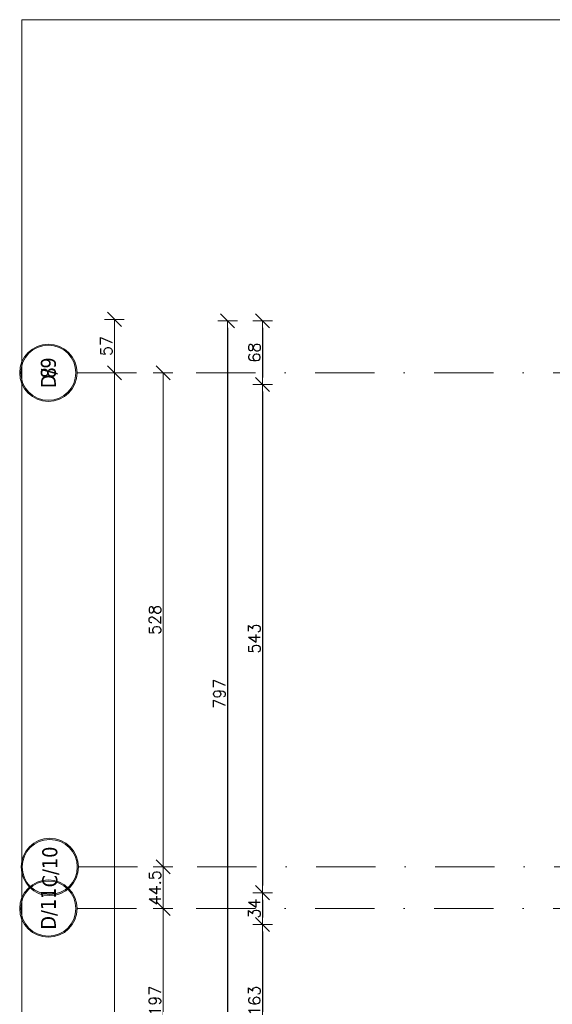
# Model space of a CAD drawing. Header units: millimetres. Extents: x 23192 to 177760, y -399809 to -79279.
# Tile 187 of 256: x 57383 to 57952, y -198175 to -197123. Entities that reach past the tile are written whole.
import ezdxf
from ezdxf.enums import TextEntityAlignment as Align

# ---------------------------------------------------------------- set-up
doc = ezdxf.new("R2010")
doc.units = ezdxf.units.MM
doc.linetypes.add('DASHDOT', pattern=[25.4, 12.7, -6.35, 0, -6.35])
doc.layers.get('0').update_dxf_attribs({"lineweight": 0})
for name, color, linetype, lineweight in [('!! 0_Osie', 1, 'DASHDOT', 13), ('!! wymiary osi', 250, 'Continuous', 9), ('0-osie-liniA', 14, 'DASHDOT', 5), ('0-osie-tx', 66, 'Continuous', 9)]:
    doc.layers.add(name, color=color, linetype=linetype, lineweight=lineweight)
doc.layers.add('!! 0_ramki', color=66, linetype='Continuous', lineweight=9, plot=False)
doc.styles.add('TAHOMA', font='tahoma.ttf')
doc.styles.add('TXT', font='simplex.shx')
doc.dimstyles.new('DIM50', dxfattribs={"dimscale": 5, "dimtxt": 2.5, "dimasz": 1.5, "dimexe": 0, "dimexo": 0, "dimgap": 0.5, "dimtad": 1, "dimdec": 4, "dimrnd": 0.5, "dimdsep": 46, "dimtxsty": 'TXT', "dimblk1": 'TICK1', "dimblk2": 'TICK1', "dimsah": 1, "dimcen": 0, "dimse1": 1, "dimse2": 1, "dimclrd": 1, "dimclre": 7, "dimclrt": 9, "dimadec": 0, "dimazin": 0, "dimtfac": 1, "dimtdec": 4, "dimtmove": 2, "dimatfit": 3, "dimldrblk": 'TICK1', "dimfxl": 1, "dimtolj": 1, "dimarcsym": 0})

# ---------------------------------------------------------------- blocks, each defined once
blk = doc.blocks.new('*U81')
h = blk.add_hatch(color=256)
edge = h.paths.add_edge_path()
edge.add_arc((0, 0), 30.6, 0, 360)
edge = h.paths.add_edge_path(flags=17)
edge.add_arc((0, 0), 29.4, 0, 360)
for radius in [30.6, 29.4]:
    blk.add_circle((0, 0), radius)
at = {"style": 'TAHOMA', "flags": 8}
blk.add_attdef('ANSICHTSNUMMER', text='', height=16, dxfattribs=at).set_placement((0, 0), align=Align.MIDDLE_CENTER)
blk = doc.blocks.new('TICK1')
at = {"color": 2}
blk.add_line((-1, -1), (1, 1), dxfattribs=at)
at = {"color": 0}
for p, q in [((0, 0), (-1, 0)), ((0, -1.4), (0, 1.4))]:
    blk.add_line(p, q, dxfattribs=at)
blk = doc.blocks.new('*D3768')
at = {"layer": '!! wymiary osi', "color": 1, "lineweight": -2, "transparency": 16777216}
blk.add_line((48716.3, -198324.1), (48716.3, -198142.1), dxfattribs=at)
at = {"layer": 'DEFPOINTS', "color": 0, "transparency": 16777216}
for p in [(48716.3, -198134.6), (48716.3, -198134.6), (48812, -198331.6)]:
    blk.add_point(p, dxfattribs=at)
at = {"layer": '!! wymiary osi', "color": 1, "lineweight": -2, "transparency": 16777216, "xscale": 7.5, "yscale": 7.5, "zscale": 7.5}
for p, rotation in [((48716.3, -198134.6), 90), ((48716.3, -198331.6), 270)]:
    blk.add_blockref('TICK1', p, dxfattribs=dict(at, rotation=rotation))
at = {"layer": '!! wymiary osi', "color": 9, "transparency": 16777216, "insert": (48707.5, -198233.1), "char_height": 12.5, "attachment_point": 5, "rotation": 90, "style": 'TXT'}
blk.add_mtext('\\A1;197', dxfattribs=at)
blk = doc.blocks.new('*D3769')
at = {"layer": '!! wymiary osi', "color": 1, "lineweight": -2, "transparency": 16777216}
blk.add_line((48716.3, -198127.1), (48716.3, -198097.6), dxfattribs=at)
at = {"layer": 'DEFPOINTS', "color": 0, "transparency": 16777216}
for p in [(48716.3, -198090.1), (48716.3, -198090.1), (48716.3, -198134.6)]:
    blk.add_point(p, dxfattribs=at)
at = {"layer": '!! wymiary osi', "color": 1, "lineweight": -2, "transparency": 16777216, "xscale": 7.5, "yscale": 7.5, "zscale": 7.5}
for p, rotation in [((48716.3, -198090.1), 90), ((48716.3, -198134.6), 270)]:
    blk.add_blockref('TICK1', p, dxfattribs=dict(at, rotation=rotation))
at = {"layer": '!! wymiary osi', "color": 9, "transparency": 16777216, "insert": (48707.5, -198112.3), "char_height": 12.5, "attachment_point": 5, "rotation": 90, "style": 'TXT'}
blk.add_mtext('\\A1;44.5', dxfattribs=at)
blk = doc.blocks.new('*D3770')
at = {"layer": '!! wymiary osi', "color": 1, "lineweight": -2, "transparency": 16777216}
blk.add_line((48716.3, -198082.6), (48716.3, -197569.6), dxfattribs=at)
at = {"layer": 'DEFPOINTS', "color": 0, "transparency": 16777216}
for p in [(48716.3, -197562.1), (48716.3, -197562.1), (48716.3, -198090.1)]:
    blk.add_point(p, dxfattribs=at)
at = {"layer": '!! wymiary osi', "color": 1, "lineweight": -2, "transparency": 16777216, "xscale": 7.5, "yscale": 7.5, "zscale": 7.5}
for p, rotation in [((48716.3, -197562.1), 90), ((48716.3, -198090.1), 270)]:
    blk.add_blockref('TICK1', p, dxfattribs=dict(at, rotation=rotation))
at = {"layer": '!! wymiary osi', "color": 9, "transparency": 16777216, "insert": (48707.5, -197826.1), "char_height": 12.5, "attachment_point": 5, "rotation": 90, "style": 'TXT'}
blk.add_mtext('\\A1;528', dxfattribs=at)
blk = doc.blocks.new('*D3782')
at = {"layer": '!! wymiary osi', "color": 1, "lineweight": -2, "transparency": 16777216}
blk.add_line((48664.2, -199518.6), (48664.2, -197569.6), dxfattribs=at)
at = {"layer": 'DEFPOINTS', "color": 0, "transparency": 16777216}
for p in [(48625.5, -197562.1), (48664.2, -197562.1), (48625.5, -199526.1)]:
    blk.add_point(p, dxfattribs=at)
at = {"layer": '!! wymiary osi', "color": 1, "lineweight": -2, "transparency": 16777216, "xscale": 7.5, "yscale": 7.5, "zscale": 7.5}
for p, rotation in [((48664.2, -197562.1), 90), ((48664.2, -199526.1), 270)]:
    blk.add_blockref('TICK1', p, dxfattribs=dict(at, rotation=rotation))
at = {"layer": '!! wymiary osi', "color": 9, "transparency": 16777216, "insert": (48655.5, -198544.1), "char_height": 12.5, "attachment_point": 5, "rotation": 90, "style": 'TXT'}
blk.add_mtext('\\A1;1964', dxfattribs=at)
blk = doc.blocks.new('*D3791')
at = {"layer": '!! wymiary osi', "color": 1, "lineweight": -2, "transparency": 16777216}
blk.add_line((48664.2, -197554.6), (48664.2, -197512.5), dxfattribs=at)
at = {"layer": 'DEFPOINTS', "color": 0, "transparency": 16777216}
for p in [(48664.2, -197505), (49283.2, -197505), (49283.2, -197562.1)]:
    blk.add_point(p, dxfattribs=at)
at = {"layer": '!! wymiary osi', "color": 1, "lineweight": -2, "transparency": 16777216, "xscale": 7.5, "yscale": 7.5, "zscale": 7.5}
for p, rotation in [((48664.2, -197505), 90), ((48664.2, -197562.1), 270)]:
    blk.add_blockref('TICK1', p, dxfattribs=dict(at, rotation=rotation))
at = {"layer": '!! wymiary osi', "color": 9, "transparency": 16777216, "insert": (48655.5, -197533.6), "char_height": 12.5, "attachment_point": 5, "rotation": 90, "style": 'TXT'}
blk.add_mtext('\\A1;57', dxfattribs=at)
blk = doc.blocks.new('*D2892')
at = {"layer": '!! wymiary osi', "color": 1, "lineweight": -2, "transparency": 16777216}
blk.add_line((57605, -197452.6), (57605, -198234.6), dxfattribs=at)
at = {"layer": 'DEFPOINTS', "color": 0, "transparency": 16777216}
for p in [(58048.6, -197445.1), (57605, -198242.1), (58048.6, -198242.1)]:
    blk.add_point(p, dxfattribs=at)
at = {"layer": '!! wymiary osi', "color": 1, "lineweight": -2, "transparency": 16777216, "xscale": 7.5, "yscale": 7.5, "zscale": 7.5}
for p, rotation in [((57605, -197445.1), 90), ((57605, -198242.1), 270)]:
    blk.add_blockref('TICK1', p, dxfattribs=dict(at, rotation=rotation))
at = {"layer": '!! wymiary osi', "color": 9, "transparency": 16777216, "insert": (57596.3, -197843.6), "char_height": 12.5, "attachment_point": 5, "rotation": 90, "style": 'TXT'}
blk.add_mtext('\\A1;797', dxfattribs=at)
blk = doc.blocks.new('*D2895')
at = {"layer": '!! wymiary osi', "color": 1, "lineweight": -2, "transparency": 16777216}
blk.add_line((57642.3, -197452.6), (57642.3, -197505.6), dxfattribs=at)
at = {"layer": 'DEFPOINTS', "color": 0, "transparency": 16777216}
for p in [(58047.6, -197445.1), (57642.3, -197513.1), (58115.6, -197513.1)]:
    blk.add_point(p, dxfattribs=at)
at = {"layer": '!! wymiary osi', "color": 1, "lineweight": -2, "transparency": 16777216, "xscale": 7.5, "yscale": 7.5, "zscale": 7.5}
for p, rotation in [((57642.3, -197445.1), 90), ((57642.3, -197513.1), 270)]:
    blk.add_blockref('TICK1', p, dxfattribs=dict(at, rotation=rotation))
at = {"layer": '!! wymiary osi', "color": 9, "transparency": 16777216, "insert": (57633.6, -197479.1), "char_height": 12.5, "attachment_point": 5, "rotation": 90, "style": 'TXT'}
blk.add_mtext('\\A1;68', dxfattribs=at)
blk = doc.blocks.new('*D2896')
at = {"layer": '!! wymiary osi', "color": 1, "lineweight": -2, "transparency": 16777216}
blk.add_line((57642.3, -197520.6), (57642.3, -198048.6), dxfattribs=at)
at = {"layer": 'DEFPOINTS', "color": 0, "transparency": 16777216}
for p in [(58115.6, -197513.1), (57642.3, -198056.1), (58115.6, -198056.1)]:
    blk.add_point(p, dxfattribs=at)
at = {"layer": '!! wymiary osi', "color": 1, "lineweight": -2, "transparency": 16777216, "xscale": 7.5, "yscale": 7.5, "zscale": 7.5}
for p, rotation in [((57642.3, -197513.1), 90), ((57642.3, -198056.1), 270)]:
    blk.add_blockref('TICK1', p, dxfattribs=dict(at, rotation=rotation))
at = {"layer": '!! wymiary osi', "color": 9, "transparency": 16777216, "insert": (57633.6, -197784.6), "char_height": 12.5, "attachment_point": 5, "rotation": 90, "style": 'TXT'}
blk.add_mtext('\\A1;543', dxfattribs=at)
blk = doc.blocks.new('*D2897')
at = {"layer": '!! wymiary osi', "color": 1, "lineweight": -2, "transparency": 16777216}
blk.add_line((57642.3, -198063.6), (57642.3, -198082.6), dxfattribs=at)
at = {"layer": 'DEFPOINTS', "color": 0, "transparency": 16777216}
for p in [(58115.6, -198056.1), (57642.3, -198090.1), (58115.6, -198090.1)]:
    blk.add_point(p, dxfattribs=at)
at = {"layer": '!! wymiary osi', "color": 1, "lineweight": -2, "transparency": 16777216, "xscale": 7.5, "yscale": 7.5, "zscale": 7.5}
for p, rotation in [((57642.3, -198056.1), 90), ((57642.3, -198090.1), 270)]:
    blk.add_blockref('TICK1', p, dxfattribs=dict(at, rotation=rotation))
at = {"layer": '!! wymiary osi', "color": 9, "transparency": 16777216, "insert": (57633.6, -198073.1), "char_height": 12.5, "attachment_point": 5, "rotation": 90, "style": 'TXT'}
blk.add_mtext('\\A1;34', dxfattribs=at)
blk = doc.blocks.new('*D2898')
at = {"layer": '!! wymiary osi', "color": 1, "lineweight": -2, "transparency": 16777216}
blk.add_line((57642.3, -198097.6), (57642.3, -198245.6), dxfattribs=at)
at = {"layer": 'DEFPOINTS', "color": 0, "transparency": 16777216}
for p in [(58115.6, -198090.1), (57642.3, -198253.1), (58115.6, -198253.1)]:
    blk.add_point(p, dxfattribs=at)
at = {"layer": '!! wymiary osi', "color": 1, "lineweight": -2, "transparency": 16777216, "xscale": 7.5, "yscale": 7.5, "zscale": 7.5}
for p, rotation in [((57642.3, -198090.1), 90), ((57642.3, -198253.1), 270)]:
    blk.add_blockref('TICK1', p, dxfattribs=dict(at, rotation=rotation))
at = {"layer": '!! wymiary osi', "color": 9, "transparency": 16777216, "insert": (57633.6, -198171.6), "char_height": 12.5, "attachment_point": 5, "rotation": 90, "style": 'TXT'}
blk.add_mtext('\\A1;163', dxfattribs=at)
blk = doc.blocks.new('BLOK OSI')
at = {"layer": '0-osie-liniA', "ltscale": 5}
for points in [[(48624.30568, -197562.0883), (53810.60983, -197562.0883)], [(48625.50568, -198090.0883), (53810.60983, -198090.0883)], [(48624.30568, -198134.5883), (52188.53244, -198134.5883)]]:
    blk.add_lwpolyline(points, dxfattribs=at)
at = {"layer": '0-osie-tx'}
ref = blk.add_blockref('*U81', (48593.70568, -197562.0883), dxfattribs=dict(at, rotation=270))
ref.add_attrib('ANSICHTSNUMMER', '8', dxfattribs={"layer": '0', "height": 16, "rotation": 90, "style": 'TAHOMA', "flags": 8}).set_placement((48593.70568, -197562.0883), align=Align.MIDDLE_CENTER)
ref = blk.add_blockref('*U81', (48593.70568, -197562.0883), dxfattribs=dict(at, rotation=270))
ref.add_attrib('ANSICHTSNUMMER', 'D/9', dxfattribs={"layer": '0', "height": 16, "rotation": 90, "style": 'TAHOMA', "flags": 8}).set_placement((48593.70568, -197562.0883), align=Align.MIDDLE_CENTER)
ref = blk.add_blockref('*U81', (48595.21615, -198090.0883), dxfattribs=dict(at, rotation=270))
ref.add_attrib('ANSICHTSNUMMER', 'C/10', dxfattribs={"layer": '0', "height": 16, "rotation": 90, "style": 'TAHOMA', "flags": 8}).set_placement((48595.21615, -198090.0883), align=Align.MIDDLE_CENTER)
ref = blk.add_blockref('*U81', (48593.70568, -198134.5883), dxfattribs=dict(at, rotation=270))
ref.add_attrib('ANSICHTSNUMMER', 'D/11', dxfattribs={"layer": '0', "height": 16, "rotation": 90, "style": 'TAHOMA', "flags": 8}).set_placement((48593.70568, -198134.5883), align=Align.MIDDLE_CENTER)
at = {"layer": '!! wymiary osi'}
for base, p1, p2, picture, middle in [((48664.20401, -197505.04847), (49283.21142, -197562.0883), (49283.21142, -197505.04847), '*D3791', (48655.45401, -197533.56839)), ((48716.25261, -197562.0883), (48716.25261, -198090.0883), (48716.25261, -197562.0883), '*D3770', (48707.50261, -197826.0883)), ((48716.25261, -198090.0883), (48716.25261, -198134.5883), (48716.25261, -198090.0883), '*D3769', (48707.50261, -198112.3383)), ((48716.25261, -198134.5883), (48811.95701, -198331.5883), (48716.25261, -198134.5883), '*D3768', (48707.50261, -198233.0883))]:
    dim = blk.add_linear_dim(base=base, p1=p1, p2=p2, angle=90, dimstyle='DIM50', dxfattribs=at)
    dim.commit()
    dim.dimension.update_dxf_attribs({"geometry": picture, "text_midpoint": middle})
dim = blk.add_aligned_dim(p1=(48625.50568, -199526.0883), p2=(48625.50568, -197562.0883), distance=-38.69833, dimstyle='DIM50', dxfattribs=at)
dim.commit()
dim.dimension.update_dxf_attribs({"geometry": '*D3782', "text_midpoint": (48655.45401, -198544.0883)})

msp = doc.modelspace()

# ---------------------------------------------------------------- linework, layer by layer
at = {"layer": '!! 0_ramki'}
msp.add_lwpolyline([(57385.28509, -197123.38038), (61585.28509, -197123.38038), (61585.28509, -200093.38038), (57385.28509, -200093.38038)], close=True, dxfattribs=at)

# ---------------------------------------------------------------- block references
at = {"layer": '!! 0_Osie'}
msp.add_blockref('BLOK OSI', (8819.85593, 61.46017), dxfattribs=at)

# ---------------------------------------------------------------- dimensions: what is measured, and where the dimension line sits
at = {"layer": '!! wymiary osi'}
for base, p1, p2, picture, middle in [((57605.00709, -198242.12813), (58048.56735, -197445.12813), (58048.56735, -198242.12813), '*D2892', (57596.25709, -197843.62813)), ((57642.32868, -197513.12813), (58047.56735, -197445.12813), (58115.56735, -197513.12813), '*D2895', (57633.57868, -197479.12813)), ((57642.32868, -198056.12813), (58115.56735, -197513.12813), (58115.56735, -198056.12813), '*D2896', (57633.57868, -197784.62813)), ((57642.32868, -198090.12813), (58115.56735, -198056.12813), (58115.56735, -198090.12813), '*D2897', (57633.57868, -198073.12813)), ((57642.32868, -198253.12813), (58115.56735, -198090.12813), (58115.56735, -198253.12813), '*D2898', (57633.57868, -198171.62813))]:
    dim = msp.add_linear_dim(base=base, p1=p1, p2=p2, angle=90, dimstyle='DIM50', dxfattribs=at)
    dim.commit()
    dim.dimension.update_dxf_attribs({"geometry": picture, "text_midpoint": middle})

doc.saveas('drawing.dxf')
